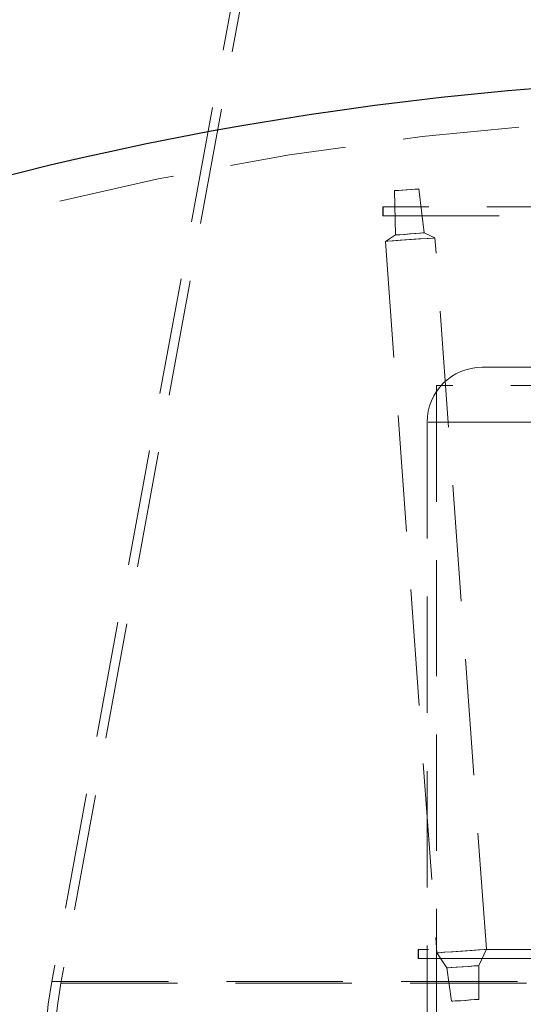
# Model space of a CAD drawing. Header units: millimetres. Extents: x 373 to 928, y 275 to 747.
# Tile 5 of 117: x 399.3 to 404.8, y 331.24 to 341.99. Entities that reach past the tile are written whole.
import ezdxf

# ---------------------------------------------------------------- set-up
doc = ezdxf.new("R2010")
doc.units = ezdxf.units.MM
doc.linetypes.add('HIDDEN', pattern=[1.905, 1.27, -0.635])

msp = doc.modelspace()

# ---------------------------------------------------------------- linework, layer by layer
at = {"color": 7, "linetype": 'HIDDEN', "lineweight": 18}
for p, q in [((402.439, 346.656), (399.65, 331.491)), ((402.537, 346.637), (399.749, 331.473)), ((403.393, 340.126), (403.402, 339.642)), ((403.717, 339.665), (403.657, 340.145)), ((405.672, 339.95), (403.266, 339.95)), ((403.266, 339.85), (405.672, 339.85)), ((403.402, 339.642), (403.295, 339.572)), ((403.834, 339.611), (403.717, 339.665)), ((403.295, 339.572), (403.856, 331.804)), ((404.395, 331.843), (403.834, 339.611)), ((404.349, 338.198), (411.149, 338.198)), ((411.649, 337.998), (403.849, 337.998)), ((403.849, 337.998), (403.849, 325.198)), ((403.749, 337.598), (403.749, 325.198)), ((403.758, 337.598), (411.749, 337.598)), ((405.668, 331.841), (403.653, 331.841)), ((403.856, 331.804), (403.964, 331.639)), ((404.312, 331.664), (404.395, 331.843)), ((403.653, 331.741), (405.668, 331.741)), ((403.964, 331.639), (404.016, 331.275)), ((404.312, 331.296), (404.312, 331.664)), ((399.654, 331.491), (412.647, 331.491)), ((399.752, 331.473), (412.549, 331.473))]:
    msp.add_line(p, q, dxfattribs=at)
at = {"color": 7, "linetype": 'HIDDEN', "lineweight": 18, "flags": 128}
for points in [[(403.393, 340.126), (403.402, 340.127), (403.429, 340.129), (403.471, 340.132), (403.521, 340.135), (403.571, 340.139), (403.615, 340.142), (403.645, 340.144), (403.657, 340.145), (403.648, 340.144), (403.621, 340.142), (403.579, 340.139), (403.529, 340.135), (403.478, 340.132), (403.435, 340.129), (403.405, 340.127), (403.393, 340.126)], [(403.268, 339.9), (403.268, 339.919), (403.267, 339.935), (403.267, 339.946), (403.266, 339.95), (403.266, 339.946), (403.265, 339.935), (403.265, 339.919), (403.265, 339.9), (403.265, 339.881), (403.265, 339.865), (403.266, 339.854), (403.266, 339.85), (403.267, 339.854), (403.267, 339.865), (403.268, 339.881), (403.268, 339.9)], [(403.402, 339.642), (403.412, 339.643), (403.445, 339.645), (403.495, 339.649), (403.555, 339.653), (403.615, 339.658), (403.667, 339.661), (403.703, 339.664), (403.717, 339.665), (403.707, 339.664), (403.675, 339.661), (403.625, 339.658), (403.565, 339.653), (403.504, 339.649), (403.452, 339.645), (403.416, 339.643), (403.402, 339.642)], [(403.295, 339.572), (403.312, 339.573), (403.368, 339.577), (403.453, 339.584), (403.556, 339.591), (403.659, 339.599), (403.748, 339.605), (403.81, 339.609), (403.833, 339.611), (403.816, 339.609), (403.761, 339.605), (403.675, 339.599), (403.573, 339.591), (403.469, 339.584), (403.38, 339.577), (403.319, 339.573), (403.295, 339.572)], [(403.654, 331.791), (403.654, 331.81), (403.654, 331.826), (403.653, 331.837), (403.653, 331.841), (403.652, 331.837), (403.652, 331.826), (403.651, 331.81), (403.651, 331.791), (403.651, 331.772), (403.652, 331.755), (403.652, 331.744), (403.653, 331.741), (403.653, 331.744), (403.654, 331.755), (403.654, 331.772), (403.654, 331.791)], [(403.856, 331.804), (403.873, 331.805), (403.929, 331.81), (404.014, 331.816), (404.117, 331.823), (404.22, 331.831), (404.31, 331.837), (404.371, 331.841), (404.395, 331.843), (404.378, 331.841), (404.322, 331.837), (404.236, 331.831), (404.134, 331.823), (404.03, 331.816), (403.941, 331.81), (403.88, 331.805), (403.856, 331.804)], [(403.964, 331.639), (403.975, 331.64), (404.011, 331.643), (404.066, 331.647), (404.132, 331.652), (404.199, 331.656), (404.257, 331.66), (404.296, 331.663), (404.312, 331.664), (404.301, 331.663), (404.265, 331.66), (404.209, 331.656), (404.143, 331.652), (404.076, 331.647), (404.019, 331.643), (403.979, 331.64), (403.964, 331.639)], [(404.017, 331.275), (404.026, 331.276), (404.056, 331.278), (404.103, 331.281), (404.159, 331.285), (404.216, 331.289), (404.265, 331.293), (404.299, 331.295), (404.312, 331.296), (404.302, 331.295), (404.272, 331.293), (404.225, 331.289), (404.169, 331.285), (404.112, 331.281), (404.063, 331.278), (404.03, 331.276), (404.017, 331.275)]]:
    msp.add_lwpolyline(points, dxfattribs=at)
at = {"color": 7, "linetype": 'Continuous', "lineweight": 25}
for centre, radius, start, end in [((406.15, 341.861), 20, 97.9818, 200.5319), ((407.749, 306.355), 35, 94.515, 242.7971)]:
    msp.add_arc(centre, radius, start, end, dxfattribs=at)
at = {"color": 7, "linetype": 'HIDDEN', "lineweight": 18}
for centre, radius, start, end in [((406.15, 341.861), 19.6, 93.2173, 248.5441), ((407.749, 306.355), 34.6, 91.8218, 244.1154), ((404.349, 337.598), 0.6, 90, 180), ((404.317, 330.633), 4.745, 169.5807, 265.0349), ((404.317, 330.633), 4.645, 169.5807, 265.4656)]:
    msp.add_arc(centre, radius, start, end, dxfattribs=at)

doc.saveas('drawing.dxf')
